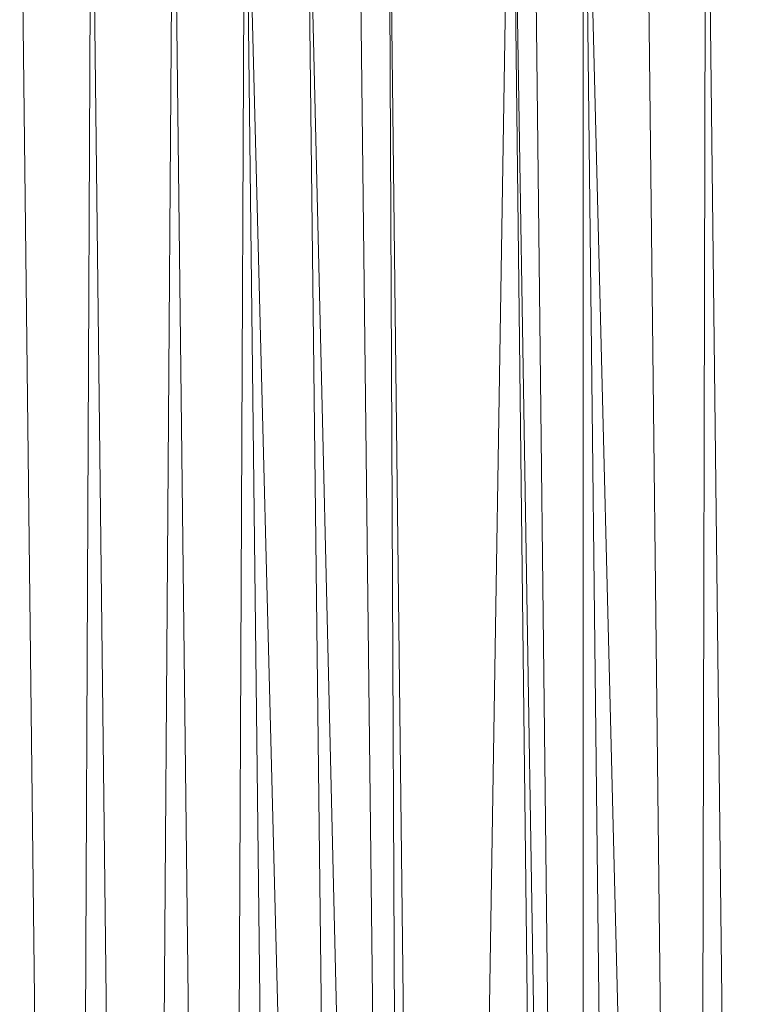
# Model space of a CAD drawing. Header units: metres. Extents: x 391.1 to 427.5, y 12.7 to 29.9.
# Tile 164 of 252: x 408.8382 to 408.8867, y 23.9547 to 24.0195. Entities that reach past the tile are written whole.
import ezdxf

# ---------------------------------------------------------------- set-up
doc = ezdxf.new("R2010")
doc.units = ezdxf.units.M
doc.layers.add('02_MOBILIARIO', color=7, linetype='Continuous', lineweight=18)

# ---------------------------------------------------------------- blocks, each defined once
blk = doc.blocks.new('Family - Plats de dutxa PS-1-153501-01_CLI_AIRE_PS1')
at = {"layer": '02_MOBILIARIO', "color": 253, "true_color": 0xaaaaaa}
for p, q in [((0.734098, 0.4), (0.738817, 0.694438)), ((0.738817, 0.694438), (0.734098, 0.4)), ((0.742188, 0.4), (0.738817, 0.694438)), ((0.738817, 0.694438), (0.743536, 0.4)), ((0.743536, 0.4), (0.738817, 0.694438)), ((0.738817, 0.694438), (0.742188, 0.4)), ((0.743536, 0.4), (0.740166, 0.694438)), ((0.740166, 0.694438), (0.743536, 0.4)), ((0.746907, 0.4), (0.743536, 0.694438)), ((0.743536, 0.694438), (0.750952, 0.4)), ((0.750952, 0.4), (0.743536, 0.694438)), ((0.743536, 0.4), (0.743536, 0.694438)), ((0.743536, 0.694438), (0.746907, 0.4)), ((0.743536, 0.694438), (0.743536, 0.4)), ((0.750952, 0.4), (0.747581, 0.694438)), ((0.747581, 0.694438), (0.750952, 0.4)), ((0.750952, 0.4), (0.751626, 0.694438)), ((0.751626, 0.694438), (0.750952, 0.4)), ((0.751626, 0.694438), (0.754997, 0.4)), ((0.751626, 0.694438), (0.754997, 0.4)), ((0.706458, 0.687023), (0.709829, 0.4)), ((0.709829, 0.4), (0.706458, 0.687023)), ((0.709829, 0.4), (0.711177, 0.687023)), ((0.711177, 0.687023), (0.709829, 0.4)), ((0.714548, 0.4), (0.711177, 0.687023)), ((0.711177, 0.687023), (0.714548, 0.4)), ((0.714548, 0.4), (0.71657, 0.687023)), ((0.71657, 0.687023), (0.714548, 0.4)), ((0.719941, 0.4), (0.71657, 0.687023)), ((0.71657, 0.687023), (0.719941, 0.4)), ((0.719941, 0.4), (0.721289, 0.687023)), ((0.721289, 0.687023), (0.719941, 0.4)), ((0.72466, 0.4), (0.721289, 0.687023)), ((0.721289, 0.687023), (0.728705, 0.4)), ((0.728705, 0.4), (0.721289, 0.687023)), ((0.721289, 0.687023), (0.72466, 0.4)), ((0.728705, 0.4), (0.725334, 0.687023)), ((0.725334, 0.687023), (0.732076, 0.4)), ((0.732076, 0.4), (0.725334, 0.687023)), ((0.725334, 0.687023), (0.728705, 0.4)), ((0.732076, 0.4), (0.728705, 0.687023)), ((0.728705, 0.687023), (0.732076, 0.4)), ((0.734098, 0.4), (0.730727, 0.687023)), ((0.732076, 0.4), (0.730727, 0.687023)), ((0.730727, 0.687023), (0.734098, 0.4)), ((0.730727, 0.687023), (0.732076, 0.4))]:
    blk.add_line(p, q, dxfattribs=at)
blk = doc.blocks.new('LONDR55-XX_ZZ-ARQ-CAA-M3D-Londres55_ifc-1-01_CLI_AIRE_PS1')
at = {"layer": '02_MOBILIARIO', "color": 253, "lineweight": 18, "true_color": 0xaaaaaa}
blk.add_blockref('Family - Plats de dutxa PS-1-153501-01_CLI_AIRE_PS1', (408.131716, 23.350737), dxfattribs=at)

msp = doc.modelspace()

# ---------------------------------------------------------------- block references
at = {"lineweight": 5}
msp.add_blockref('LONDR55-XX_ZZ-ARQ-CAA-M3D-Londres55_ifc-1-01_CLI_AIRE_PS1', (0, 0), dxfattribs=at)

doc.saveas('drawing.dxf')
